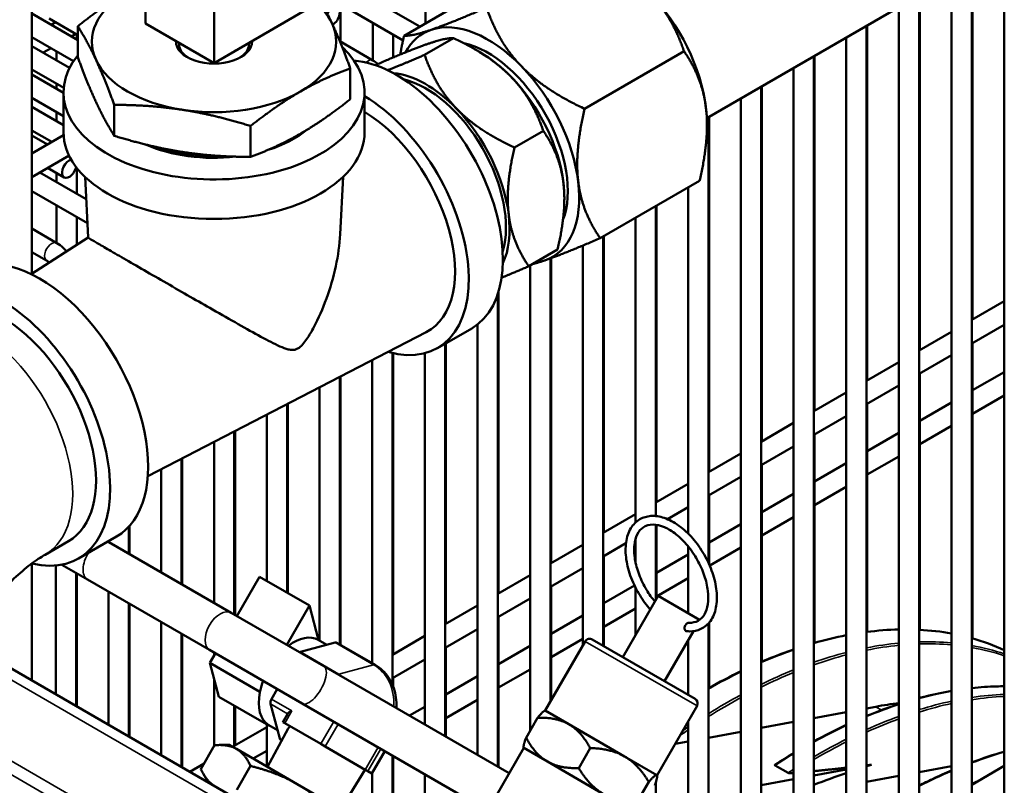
# Model space of a CAD drawing. Header units: inches. Extents: x 1 to 271, y 5 to 171.
# Tile 191 of 256: x 203.64 to 209.36, y 107.57 to 112.01. Entities that reach past the tile are written whole.
import ezdxf

# ---------------------------------------------------------------- set-up
doc = ezdxf.new("R2010")
doc.units = ezdxf.units.IN
doc.header["$LTSCALE"] = 8
doc.header["$MEASUREMENT"] = 0
doc.layers.add('Visible (ANSI)', color=7, linetype='Continuous', lineweight=50)
doc.layers.add('Visible Narrow (ANSI)', color=7, linetype='Continuous', lineweight=35)

msp = doc.modelspace()

# ---------------------------------------------------------------- linework, layer by layer
at = {"layer": 'Visible (ANSI)'}
for p, q in [((203.7123, 113.3409), (203.7123, 110.5378)), ((204.3736, 112.628), (204.3736, 111.9913)), ((204.771, 112.3986), (204.771, 111.7618)), ((209.3643, 107.4985), (209.3643, 112.4413)), ((207.6354, 111.442), (209.2792, 112.3911)), ((209.1762, 107.3217), (209.1762, 112.3316)), ((209.1802, 112.3339), (209.1802, 110.2712)), ((206.4541, 112.2545), (205.8757, 111.9205)), ((209.058, 107.3217), (209.058, 112.2634)), ((205.9669, 111.9732), (205.5964, 112.1871)), ((205.9998, 112.1714), (205.9998, 111.9922)), ((205.8695, 111.893), (205.4783, 112.1189)), ((208.8699, 107.1449), (208.8699, 112.1548)), ((208.874, 112.1571), (208.874, 110.0944)), ((204.771, 111.7618), (205.3224, 112.0802)), ((205.5055, 112.1032), (205.5055, 111.886)), ((208.7518, 107.1449), (208.7518, 112.0866)), ((203.9791, 111.8946), (203.7123, 112.0487)), ((203.9791, 111.9237), (203.8121, 112.0201)), ((203.8488, 111.9989), (203.8237, 111.9844)), ((205.6936, 111.9946), (205.6936, 111.7774)), ((203.9791, 111.7961), (203.9791, 111.9758)), ((204.3736, 111.9913), (204.771, 111.7618)), ((208.5637, 106.9681), (208.5637, 111.978)), ((208.5678, 111.9803), (208.5678, 109.9176)), ((203.9547, 111.7723), (203.7123, 111.9123)), ((203.9669, 111.9307), (203.9418, 111.9162)), ((203.9743, 111.9264), (203.9743, 111.8974)), ((205.6946, 111.7768), (205.5022, 111.8879)), ((205.8117, 111.9264), (205.8117, 111.7939)), ((205.995, 111.8092), (206.1628, 111.906)), ((208.4456, 106.9681), (208.4456, 111.9098)), ((203.9319, 111.7337), (203.7123, 111.8605)), ((203.8237, 111.848), (203.7788, 111.8221)), ((203.8562, 111.8292), (203.8562, 111.7774)), ((204.5679, 111.8688), (204.5675, 111.8793)), ((204.9741, 111.8688), (204.9745, 111.8793)), ((206.321, 111.8219), (206.2846, 111.8429)), ((207.5031, 111.8297), (206.9247, 111.4958)), ((208.2575, 106.8015), (208.2575, 111.8012)), ((208.2615, 111.8035), (208.2615, 109.7408)), ((203.8972, 111.6173), (203.7123, 111.7241)), ((205.5629, 111.5511), (205.5629, 111.7308)), ((205.7103, 111.7486), (205.7235, 111.7562)), ((208.1394, 106.8697), (208.1394, 111.733)), ((203.896, 111.589), (203.7123, 111.6951)), ((203.8562, 111.641), (203.8562, 111.612)), ((207.9513, 106.9234), (207.9513, 111.6244)), ((207.9553, 111.6267), (207.9553, 109.564)), ((203.896, 111.4526), (203.7123, 111.5587)), ((203.896, 111.5904), (203.896, 111.3609)), ((205.646, 111.5904), (205.646, 111.3609)), ((207.8331, 106.8801), (207.8331, 111.5562)), ((203.896, 111.4008), (203.7123, 111.5069)), ((204.1913, 111.3389), (204.1913, 111.5186)), ((203.8562, 111.4756), (203.8562, 111.4238)), ((207.645, 108.8575), (207.645, 111.4476)), ((207.6491, 111.4499), (207.6491, 109.3872)), ((203.8291, 111.3031), (203.7123, 111.3705)), ((204.9832, 111.2164), (204.9832, 111.3961)), ((206.5173, 111.27), (206.6851, 111.3669)), ((207.6362, 111.4075), (207.6362, 111.4007)), ((203.7123, 111.2357), (203.8966, 111.3421)), ((203.8039, 111.2886), (203.7123, 111.3415)), ((203.7123, 111.0993), (203.9287, 111.2242)), ((203.9341, 111.2134), (203.922, 111.2204)), ((203.8997, 111.0969), (203.8039, 111.1522)), ((203.9743, 111.152), (203.9743, 111.002)), ((204.0278, 110.9711), (203.7591, 111.1263)), ((203.8562, 111.122), (203.8562, 111.0702)), ((204.039, 110.7471), (204.0213, 111.1005)), ((205.504, 110.7669), (205.5207, 111.1005)), ((207.5936, 111.0781), (207.0152, 110.7442)), ((207.5269, 109.0273), (207.5269, 111.0397)), ((204.0348, 110.8307), (203.7123, 111.0169)), ((206.8071, 110.9798), (206.8071, 110.9736)), ((203.8562, 110.9338), (203.8562, 110.7166)), ((207.3388, 109.1293), (207.3388, 110.9311)), ((207.3428, 110.9334), (207.3428, 109.2104)), ((203.9743, 110.8656), (203.9743, 110.7057)), ((207.2207, 109.0922), (207.2207, 110.8629)), ((203.8573, 110.716), (203.7123, 110.7997)), ((203.7078, 110.535), (204.039, 110.7471)), ((207.0326, 108.3762), (207.0326, 110.7543)), ((207.0366, 110.7566), (207.0366, 109.0336)), ((206.9145, 108.3769), (206.9145, 110.7012)), ((203.7982, 110.6137), (203.7123, 110.6633)), ((206.6002, 110.5811), (206.768, 110.6779)), ((206.7263, 108.0511), (206.7263, 110.6267)), ((206.7304, 110.6282), (206.7304, 108.8568)), ((206.6082, 107.8831), (206.6082, 110.5857)), ((206.4201, 107.6733), (206.4201, 110.4176)), ((206.4242, 110.4302), (206.4242, 108.68)), ((209.1762, 110.2689), (209.3643, 110.3775)), ((206.302, 107.7415), (206.302, 110.2423)), ((209.1762, 110.1325), (209.3643, 110.2411)), ((204.3861, 109.3603), (206.0039, 110.1973)), ((206.2691, 110.2202), (206.0704, 110.1055)), ((208.8699, 110.0921), (209.058, 110.2007)), ((206.1139, 107.8501), (206.1139, 110.1306)), ((206.1179, 110.1329), (206.1179, 108.5032)), ((209.1802, 110.1348), (209.1802, 108.4183)), ((205.8077, 108.1508), (205.8077, 110.0771)), ((205.8117, 110.0761), (205.8117, 108.3264)), ((205.9958, 107.9183), (205.9958, 110.0751)), ((208.8699, 109.9557), (209.058, 110.0643)), ((205.6895, 108.2754), (205.6895, 110.0347)), ((208.5637, 109.9153), (208.7518, 110.0239)), ((205.5014, 108.384), (205.5014, 109.9373)), ((205.5055, 109.9394), (205.5055, 108.3817)), ((208.874, 109.958), (208.874, 108.4685)), ((209.1802, 109.86), (209.3643, 109.9663)), ((208.5637, 109.7789), (208.7518, 109.8875)), ((205.3833, 108.4064), (205.3833, 109.8762)), ((208.2575, 109.7385), (208.4456, 109.8471)), ((209.1802, 109.7237), (209.3643, 109.8299)), ((205.1952, 108.6842), (205.1952, 109.7789)), ((205.1992, 109.781), (205.1992, 108.6819)), ((208.5678, 109.7812), (208.5678, 108.4565)), ((208.874, 109.6832), (209.058, 109.7895)), ((205.0771, 108.7524), (205.0771, 109.7178)), ((208.2575, 109.6021), (208.4456, 109.7107)), ((207.9513, 109.5617), (208.1394, 109.6703)), ((208.874, 109.5469), (209.058, 109.6531)), ((204.889, 108.5573), (204.889, 109.6205)), ((204.893, 109.6226), (204.893, 108.555)), ((208.2615, 109.6044), (208.2615, 108.3928)), ((208.5678, 109.5064), (208.7518, 109.6127)), ((204.7709, 108.6255), (204.7709, 109.5594)), ((207.9513, 109.4253), (208.1394, 109.5339)), ((207.645, 109.3849), (207.8331, 109.4935)), ((204.5827, 108.7341), (204.5827, 109.462)), ((204.5868, 109.4641), (204.5868, 108.7318)), ((207.9553, 109.4276), (207.9553, 108.2833)), ((208.2615, 109.3296), (208.4456, 109.4359)), ((208.5678, 109.3701), (208.7518, 109.4763)), ((204.4646, 108.8023), (204.4646, 109.4009)), ((207.3388, 109.2081), (207.5269, 109.3167)), ((207.645, 109.2485), (207.8331, 109.3571)), ((207.6491, 109.2508), (207.6491, 108.8486)), ((207.9553, 109.1528), (208.1394, 109.2591)), ((208.2615, 109.1933), (208.4456, 109.2995)), ((207.0326, 109.0313), (207.2207, 109.1399)), ((207.407, 109.1111), (207.5269, 109.1803)), ((207.3388, 108.6419), (207.3388, 109.079)), ((207.3388, 109.0717), (207.3486, 109.0773)), ((207.6491, 108.976), (207.8331, 109.0823)), ((207.9553, 109.0165), (208.1394, 109.1227)), ((204.2765, 108.9109), (204.2765, 109.0687)), ((204.2806, 109.0732), (204.2806, 108.9086)), ((207.3428, 109.074), (207.3428, 108.6489)), ((203.9248, 108.9833), (203.7893, 108.9051)), ((204.2037, 109.0098), (203.983, 108.8825)), ((204.1604, 108.9779), (204.1544, 108.9814)), ((204.1584, 108.9791), (204.1584, 108.9837)), ((204.8702, 108.5681), (204.1604, 108.9779)), ((206.7263, 108.8545), (206.9145, 108.9631)), ((207.0326, 108.8949), (207.1652, 108.9715)), ((207.2207, 108.8621), (207.2207, 108.9954)), ((207.3428, 108.7992), (207.5269, 108.9055)), ((207.5269, 108.5643), (207.5269, 108.9529)), ((207.6522, 108.8415), (207.8331, 108.9459)), ((203.7123, 108.854), (203.7123, 108.1743)), ((203.8871, 108.847), (204.0354, 108.7614)), ((207.0366, 108.8972), (207.0366, 108.3739)), ((203.8522, 108.0936), (203.8522, 108.8422)), ((203.9703, 108.0254), (203.9703, 108.799)), ((203.9743, 108.7967), (203.9743, 108.023)), ((206.7263, 108.7181), (206.9145, 108.8267)), ((204.7452, 108.3516), (204.0354, 108.7614)), ((205.0354, 108.7765), (204.9039, 108.5487)), ((205.3253, 108.6091), (205.0354, 108.7765)), ((206.4201, 108.6777), (206.6082, 108.7863)), ((207.3428, 108.6629), (207.5269, 108.7691)), ((204.1584, 107.9168), (204.1584, 108.6904)), ((206.7304, 108.7204), (206.7304, 108.0581)), ((207.0366, 108.6224), (207.215, 108.7254)), ((207.2207, 108.4373), (207.2207, 108.7139)), ((204.2765, 107.8486), (204.2765, 108.6222)), ((204.2806, 108.6199), (204.2806, 107.8462)), ((206.4201, 108.5413), (206.6082, 108.6499)), ((207.1472, 108.3101), (207.3522, 108.6651)), ((207.5927, 108.5263), (207.3522, 108.6651)), ((205.4092, 108.2569), (204.8702, 108.5681)), ((205.3253, 108.6091), (205.1938, 108.3813)), ((205.3789, 108.409), (205.3253, 108.6091)), ((206.1139, 108.5009), (206.302, 108.6095)), ((207.0366, 108.4861), (207.2207, 108.5923)), ((204.4646, 107.74), (204.4646, 108.5136)), ((206.4242, 108.5436), (206.4242, 107.671)), ((206.7304, 108.4456), (206.9145, 108.5519)), ((207.645, 106.9661), (207.645, 108.5063)), ((207.6491, 108.5109), (207.6491, 108.1309)), ((206.1139, 108.3645), (206.302, 108.4731)), ((207.3897, 108.1701), (207.5576, 108.4608)), ((204.5827, 107.6718), (204.5827, 108.4454)), ((204.5868, 108.4431), (204.5868, 107.6694)), ((205.4757, 108.3942), (205.3746, 108.3671)), ((205.427, 108.3812), (205.377, 108.41)), ((205.4853, 108.3934), (205.708, 108.2648)), ((205.8077, 108.3241), (205.9958, 108.4327)), ((206.6962, 107.9989), (206.9287, 108.4016)), ((206.7304, 108.3093), (206.9145, 108.4155)), ((206.9697, 108.4126), (207.5672, 108.0676)), ((207.5269, 108.0908), (207.5269, 108.4077)), ((204.7452, 108.3516), (205.2842, 108.0404)), ((204.7789, 108.3322), (204.7467, 108.2765)), ((204.7709, 108.3183), (204.7709, 108.3368)), ((205.3746, 108.3671), (205.2734, 108.34)), ((206.1179, 108.3668), (206.1179, 107.8478)), ((206.4242, 108.2688), (206.6082, 108.3751)), ((203.5241, 108.283), (206.0262, 106.8384)), ((204.7467, 108.2765), (204.7995, 108.0793)), ((204.7467, 108.2765), (205.0366, 108.1091)), ((205.8077, 108.1877), (205.9958, 108.2963)), ((206.4862, 107.6351), (205.4092, 108.2569)), ((206.4242, 108.1325), (206.6082, 108.2387)), ((204.7709, 107.7915), (204.7709, 108.1863)), ((205.8117, 108.19), (205.8117, 108.1409)), ((206.1179, 108.092), (206.302, 108.1983)), ((205.0388, 108.1129), (205.0366, 108.1091)), ((205.0366, 108.1091), (205.0374, 108.1061)), ((205.1389, 108.1243), (205.1049, 108.0653)), ((204.7995, 108.0793), (205.0894, 107.9119)), ((206.1179, 107.9557), (206.302, 108.0619)), ((204.889, 107.7836), (204.889, 108.0277)), ((204.893, 108.0253), (204.893, 107.796)), ((205.0994, 108.0385), (205.1265, 107.9374)), ((206.3612, 107.4186), (205.2842, 108.0404)), ((205.8314, 108.0132), (205.8314, 108.0317)), ((205.9064, 107.9699), (205.9958, 108.0215)), ((206.6962, 107.9989), (206.694, 107.9983)), ((206.6962, 107.9989), (206.8334, 107.9196)), ((207.3457, 107.6239), (207.5782, 108.0266)), ((208.4456, 107.9901), (208.2575, 107.9552)), ((208.6167, 108.0219), (208.5637, 108.012)), ((205.1265, 107.9374), (205.1536, 107.8362)), ((205.171, 107.9326), (205.1997, 107.9823)), ((205.1819, 107.9263), (205.171, 107.9326)), ((206.6513, 107.9578), (206.5844, 107.8418)), ((207.5269, 107.0343), (207.5269, 107.9377)), ((208.1394, 107.9333), (207.9513, 107.8984)), ((204.889, 107.7937), (205.0771, 107.9023)), ((205.0771, 107.675), (205.0771, 107.919)), ((205.0819, 107.6723), (205.2029, 107.8949)), ((205.0886, 107.9149), (205.0894, 107.9119)), ((205.0894, 107.9119), (205.0924, 107.9127)), ((205.1405, 107.8849), (205.0905, 107.9138)), ((205.1819, 107.9263), (205.3914, 107.8054)), ((206.8334, 107.9196), (207.1568, 107.7329)), ((207.8331, 107.8765), (207.645, 107.8415)), ((205.1591, 107.8284), (205.165, 107.825)), ((207.5269, 107.8196), (207.4505, 107.8055)), ((204.6943, 107.6589), (204.7747, 107.7981)), ((204.8619, 107.7993), (204.8036, 107.7993)), ((204.9016, 107.7763), (204.8619, 107.7993)), ((205.2552, 107.5722), (204.9016, 107.7763)), ((204.9984, 107.7205), (205.0771, 107.7659)), ((205.4172, 107.7904), (205.3914, 107.8054)), ((205.4172, 107.7904), (205.6502, 107.6559)), ((205.6888, 107.6336), (205.7638, 107.7635)), ((206.5712, 107.7824), (206.0087, 106.8081)), ((206.5712, 107.7824), (206.5706, 107.7845)), ((206.5712, 107.7824), (206.7084, 107.7031)), ((206.9575, 107.781), (206.8905, 107.665)), ((205.8077, 106.9646), (205.8077, 107.7382)), ((205.8117, 107.7359), (205.8117, 107.5014)), ((206.7084, 107.7031), (207.0318, 107.5164)), ((207.1568, 107.7329), (207.3443, 107.6247)), ((204.6303, 107.6443), (204.7137, 107.6925)), ((204.9036, 107.5381), (204.9839, 107.6773)), ((205.5079, 107.4263), (205.6489, 107.6567)), ((205.6652, 107.6473), (205.6502, 107.6559)), ((205.6652, 107.6473), (205.6887, 107.6337)), ((208.0325, 107.6806), (208.1071, 107.6375)), ((208.4456, 107.6575), (208.2575, 107.6226)), ((208.5924, 107.6847), (208.5637, 107.6794)), ((208.8699, 107.6416), (209.058, 107.6761)), ((209.1762, 107.5686), (209.3643, 107.6773)), ((204.7369, 107.5828), (204.7077, 107.6333)), ((205.6888, 107.6336), (205.6887, 107.6337)), ((205.6895, 107.3214), (205.6895, 107.6348)), ((205.9958, 106.856), (205.9958, 107.6296)), ((207.3443, 107.6247), (207.3457, 107.6239)), ((207.3457, 107.6239), (207.3463, 107.6217)), ((208.1394, 107.6006), (207.9513, 107.5657)), ((208.5637, 107.5854), (208.7518, 107.6199)), ((205.6485, 107.3452), (205.2552, 107.5722)), ((207.2981, 107.5844), (207.2311, 107.4683)), ((207.3388, 107.1429), (207.3388, 107.5829))]:
    msp.add_line(p, q, dxfattribs=at)
for centre, start, end in [((206.9547, 108.3866), 60, 150), ((207.5522, 108.0416), 330, 60)]:
    msp.add_arc(centre, 0.03, start, end, dxfattribs=at)
for centre, major_axis, ratio, start_param, end_param in [((204.771, 111.8859), (-0.71, 0), 0.57735, 5.497787, 6.544985), ((207.1059, 111.7137), (0.375, -0.6495), 0.57735, 0.933662, 1.980859), ((204.771, 111.8859), (0.71, 0), 0.57735, 0.261799, 0.662996), ((205.4603, 112.0321), (0.0295, 0.0511), 0.57735, 3.931523, 7.883068), ((206.3634, 111.285), (-0.375, 0.6495), 0.57735, 5.122452, 6.16965), ((204.771, 111.8859), (0.71, 0), 0.57735, 5.497787, 6.544985), ((206.3634, 111.285), (-0.375, 0.6495), 0.57735, 6.16965, 6.626417), ((204.771, 111.8859), (-0.221, 0), 0.57735, 6.256138, 9.451825), ((204.771, 111.5904), (0.875, 0), 0.57735, 2.702249, 6.837365), ((204.771, 111.8714), (-0.2032, 0), 0.57735, 0.022013, 0.742359), ((204.771, 111.9275), (0.2053, 0), 0.57735, 3.773616, 4.080366), ((204.771, 111.9275), (0.2053, 0), 0.57735, 5.344412, 5.651162), ((204.771, 111.8714), (0.2032, 0), 0.57735, 5.540826, 6.261172), ((206.3634, 111.285), (0.328, -0.5681), 0.57735, 0.435729, 2.66457), ((204.771, 111.8859), (-0.71, 0), 0.57735, 0.261799, 1.308997), ((205.8316, 110.978), (0.4375, -0.7578), 0.57735, 0, 2.766157), ((206.321, 111.2605), (0.3437, -0.5954), 0.57735, 1.980859, 2.356194), ((206.3634, 111.285), (-0.375, 0.6495), 0.57735, 4.075254, 5.122452), ((206.0028, 111.0768), (-0.3437, 0.5954), 0.57735, 5.122452, 5.900224), ((206.0028, 111.0768), (0.3287, -0.5694), 0.57735, 0.501083, 2.64051), ((206.321, 111.2605), (0.3437, -0.5954), 0.57735, 0.933662, 1.980859), ((204.771, 111.8859), (0.71, 0), 0.57735, 4.45059, 5.497787), ((205.6329, 110.8633), (0.4375, -0.7578), 0.57735, 5.743843, 8.618308), ((206.0028, 111.0768), (-0.3437, 0.5954), 0.57735, 4.075254, 5.122452), ((207.1059, 111.7137), (0.375, -0.6495), 0.57735, 0.785398, 0.933662), ((205.6329, 110.8633), (0.3812, -0.6603), 0.57735, 6.256532, 8.615198), ((204.771, 111.5904), (0.6575, 0), 0.57735, 5.209747, 5.674258), ((204.771, 111.3609), (0.875, 0), 0.57735, 3.141593, 6.283185), ((204.771, 111.5904), (0.6575, 0), 0.57735, 4.061916, 4.903543), ((203.9292, 111.1481), (-0.0295, -0.0511), 0.57735, 3.642178, 8.367812), ((206.3634, 111.285), (0.375, -0.6495), 0.57735, 6.16965, 7.216847), ((206.321, 111.2605), (0.3437, -0.5954), 0.57735, 0.785398, 0.933662), ((206.0028, 111.0768), (0.3437, -0.5954), 0.57735, 0.382961, 0.933662), ((203.7584, 109.781), (0.4452, -0.7712), 0.57735, 0, 3.141593), ((206.3634, 111.285), (0.375, -0.6495), 0.57735, 6.040613, 6.16965), ((203.5378, 109.6536), (0.4452, -0.7712), 0.57735, 5.779016, 9.947126), ((203.5378, 109.6536), (0.387, -0.6703), 0.57735, 0, 3.141593), ((205.2338, 108.1619), (0.1432, 0.2481), 0.57735, 0, 0.935559), ((205.4703, 108.3674), (0.015, 0.026), 0.57735, 0, 0.523599), ((205.268, 108.3132), (-0.015, -0.026), 0.57735, 3.665191, 3.893596), ((205.2338, 108.1619), (-0.1432, -0.2481), 0.57735, 4.995383, 5.222684), ((205.2338, 108.1619), (-0.1432, -0.2481), 0.57735, 5.249291, 6.269882), ((205.2338, 108.1619), (0.1433, 0.2481), 0.57735, 2.081092, 2.107699), ((205.1199, 108.0567), (-0.015, -0.026), 0.57735, 4.712389, 5.759587), ((205.2379, 107.9885), (-0.0391, -0.0105), 0.317837, 5.020129, 5.975445), ((207.8408, 104.9333), (-1.7076, -2.9576), 0.57735, 3.540166, 3.599877), ((205.2338, 108.1619), (-0.1432, -0.2481), 0.57735, 6.269882, 6.283185), ((205.3787, 107.6987), (0.1626, -0.2119), 0.414214, 3.1755, 3.32373), ((205.1741, 107.8544), (-0.015, -0.026), 0.57735, 5.759587, 6.283185), ((203.6845, 97.4387), (7.1605, 10.1125), 0.361126, 0.442384, 0.446877), ((203.6845, 97.4387), (7.1605, 10.1125), 0.361126, 0.46524, 0.493987)]:
    msp.add_ellipse(centre, major_axis=major_axis, ratio=ratio, start_param=start_param, end_param=end_param, dxfattribs=at)
for points, weights in [([(204.2689, 112.1758), (204.1344, 112.0981), (203.9791, 111.9758)], [1.65662790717, 1.65662790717, 1.5376873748]), ([(205.4568, 111.992), (205.4076, 112.0981), (205.3507, 112.188)], [1.65662790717, 1.65662790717, 1.5376873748]), ([(207.3003, 112.1712), (207.4325, 112.0347), (207.5031, 111.8297)], [1.72624671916, 1.72624671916, 1.60230778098]), ([(206.0333, 111.9549), (206.1445, 111.9928), (206.355, 112.084)], [1.72624671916, 1.72624671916, 1.60230778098]), ([(206.355, 112.084), (206.4256, 111.879), (206.5578, 111.7425)], [1.60230778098, 1.72624671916, 1.72624671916]), ([(203.9791, 111.9758), (204.0359, 111.8859), (204.0852, 111.7799)], [1.5376873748, 1.65662790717, 1.65662790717]), ([(205.5629, 111.7308), (205.506, 111.8859), (205.4568, 111.992)], [1.5376873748, 1.65662790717, 1.65662790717]), ([(205.8757, 111.9205), (205.9221, 111.917), (206.0333, 111.9549)], [1.60230778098, 1.72624671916, 1.72624671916]), ([(205.8533, 111.8112), (205.8624, 111.8633), (205.8757, 111.9205)], [1.65027194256, 1.62920944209, 1.60230778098]), ([(206.0184, 111.8746), (206.1203, 111.9093), (206.1628, 111.906)], [1.35590551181, 1.35590551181, 1.25855587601]), ([(206.1628, 111.906), (206.378, 111.805), (206.4992, 111.6799)], [1.25855587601, 1.35590551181, 1.35590551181]), ([(205.7235, 111.7562), (205.9164, 111.8398), (206.0184, 111.8746)], [1.25855587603, 1.35590551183, 1.35590551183]), ([(207.5031, 111.8297), (207.6094, 111.6757), (207.6304, 111.5013)], [1.60230778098, 1.72624671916, 1.72624671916]), ([(204.0852, 111.5349), (204.0359, 111.641), (203.9791, 111.7961)], [1.65662790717, 1.65662790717, 1.5376873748]), ([(204.0852, 111.7799), (204.1344, 111.6738), (204.1913, 111.5186)], [1.65662790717, 1.65662790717, 1.5376873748]), ([(205.7797, 111.7199), (205.8656, 111.7531), (205.995, 111.8092)], [1.34428049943, 1.32226490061, 1.25855587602]), ([(205.995, 111.8092), (206.0598, 111.6213), (206.181, 111.4962)], [1.25855587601, 1.35590551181, 1.35590551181]), ([(205.273, 111.5961), (205.4076, 111.6738), (205.5629, 111.7308)], [1.65662790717, 1.65662790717, 1.5376873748]), ([(206.5578, 111.7425), (206.69, 111.606), (206.9247, 111.4958)], [1.72624671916, 1.72624671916, 1.60230778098]), ([(206.4992, 111.6799), (206.6204, 111.5548), (206.6851, 111.3669)], [1.35590551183, 1.35590551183, 1.25855587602]), ([(204.9832, 111.3961), (205.1385, 111.5184), (205.273, 111.5961)], [1.5376873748, 1.65662790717, 1.65662790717]), ([(205.5629, 111.5511), (205.4076, 111.4288), (205.273, 111.3511)], [1.5376873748, 1.65662790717, 1.65662790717]), ([(204.1913, 111.3389), (204.1344, 111.4288), (204.0852, 111.5349)], [1.5376873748, 1.65662790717, 1.65662790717]), ([(204.1913, 111.5186), (204.4035, 111.5184), (204.5872, 111.49)], [1.5376873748, 1.65662790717, 1.65662790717]), ([(204.5872, 111.49), (204.771, 111.4616), (204.9832, 111.3961)], [1.65662790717, 1.65662790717, 1.5376873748]), ([(206.181, 111.4962), (206.3022, 111.3711), (206.5173, 111.27)], [1.35590551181, 1.35590551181, 1.25855587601]), ([(206.9247, 111.4958), (206.8669, 111.247), (206.8879, 111.0726)], [1.60230778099, 1.72624671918, 1.72624671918]), ([(207.6304, 111.5013), (207.6514, 111.3269), (207.5936, 111.0781)], [1.72624671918, 1.72624671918, 1.60230778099]), ([(206.6851, 111.3669), (206.7825, 111.2257), (206.8018, 111.0658)], [1.25855587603, 1.35590551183, 1.35590551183]), ([(204.5872, 111.245), (204.4035, 111.2735), (204.1913, 111.3389)], [1.65662790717, 1.65662790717, 1.5376873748]), ([(205.273, 111.3511), (205.1385, 111.2735), (204.9832, 111.2164)], [1.65662790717, 1.65662790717, 1.5376873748]), ([(206.5173, 111.27), (206.4643, 111.042), (206.4836, 110.8821)], [1.25855587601, 1.35590551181, 1.35590551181]), ([(204.9832, 111.2164), (204.771, 111.2166), (204.5872, 111.245)], [1.5376873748, 1.65662790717, 1.65662790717]), ([(206.8018, 111.0658), (206.821, 110.906), (206.768, 110.6779)], [1.35590551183, 1.35590551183, 1.25855587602]), ([(206.8879, 111.0726), (206.9089, 110.8982), (207.0152, 110.7442)], [1.72624671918, 1.72624671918, 1.60230778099]), ([(206.4836, 110.8821), (206.5028, 110.7223), (206.6002, 110.5811)], [1.35590551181, 1.35590551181, 1.25855587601]), ([(207.0152, 110.7442), (206.8047, 110.6531), (206.6935, 110.6151)], [1.60230778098, 1.72624671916, 1.72624671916]), ([(206.6002, 110.5811), (206.5107, 110.5423), (206.443, 110.5149)], [1.25855587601, 1.30191224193, 1.32595909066]), ([(206.6935, 110.6151), (206.6521, 110.601), (206.6205, 110.5928)], [1.72624671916, 1.72624671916, 1.70905641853]), ([(206.6513, 107.9578), (206.6834, 107.9955), (206.694, 107.9983)], [1, 1.03164134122, 1.01052660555]), ([(206.8334, 107.9196), (206.7624, 107.9607), (206.6513, 107.9578)], [1, 1.0379548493, 1]), ([(206.9575, 107.781), (206.9045, 107.8786), (206.8334, 107.9196)], [1, 1.0379548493, 1]), ([(206.5706, 107.7845), (206.5678, 107.7951), (206.5844, 107.8418)], [1.01052660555, 1.03164134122, 1]), ([(206.5844, 107.8418), (206.6374, 107.7441), (206.7084, 107.7031)], [1, 1.0379548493, 1]), ([(204.9016, 107.7763), (204.8531, 107.8044), (204.7747, 107.7981)], [1, 1.03799156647, 1.00007075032]), ([(204.9839, 107.6773), (204.9502, 107.7483), (204.9016, 107.7763)], [1.00007075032, 1.03799156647, 1]), ([(207.1568, 107.7329), (207.0778, 107.7786), (206.9575, 107.781)], [1, 1.0379548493, 1]), ([(206.7084, 107.7031), (206.7795, 107.6621), (206.8905, 107.665)], [1, 1.0379548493, 1]), ([(207.2981, 107.5844), (207.2359, 107.6873), (207.1568, 107.7329)], [1, 1.0379548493, 1]), ([(204.6943, 107.6589), (204.7281, 107.5879), (204.7766, 107.5598)], [1.00007075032, 1.03799156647, 1]), ([(205.2552, 107.5722), (205.1396, 107.6389), (204.9839, 107.6773)], [1, 1.03799156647, 1.00007075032]), ([(206.8905, 107.665), (206.9528, 107.562), (207.0318, 107.5164)], [1, 1.0379548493, 1]), ([(208.2575, 107.6473), (208.3536, 107.6568), (208.4456, 107.6672)], [1.00147065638, 1.00219003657, 1.00166547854]), ([(208.5637, 107.6811), (208.5781, 107.6829), (208.5924, 107.6847)], [1.00045856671, 1.00024521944, 1]), ([(207.3443, 107.6247), (207.3363, 107.6293), (207.2981, 107.5844)], [1, 1.0379548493, 1]), ([(207.3325, 107.5645), (207.3523, 107.6201), (207.3443, 107.6247)], [1, 1.0379548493, 1]), ([(208.1299, 107.6354), (208.1346, 107.6358), (208.1394, 107.6363)], [1, 1.00007351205, 1.00014415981]), ([(205.4818, 107.3898), (205.3707, 107.5055), (205.2552, 107.5722)], [1.00007075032, 1.03799156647, 1])]:
    msp.add_rational_spline(points, weights, degree=2, dxfattribs=at)
for points in [[(205.7234, 111.7562), (205.7144, 111.7639), (205.7048, 111.7709), (205.6946, 111.7768)], [(208.7518, 108.4704), (208.6902, 108.4691), (208.6274, 108.4643), (208.5637, 108.456)], [(209.058, 108.4468), (208.9969, 108.458), (208.9342, 108.4654), (208.8699, 108.4687)], [(208.4456, 108.4369), (208.3836, 108.4249), (208.3208, 108.4098), (208.2575, 108.3917)], [(209.3643, 108.3507), (209.304, 108.3783), (209.2412, 108.4013), (209.1762, 108.4195)], [(207.8331, 108.2275), (207.7705, 108.1972), (207.7078, 108.1642), (207.645, 108.1286)], [(208.7518, 108.0371), (208.6895, 108.0169), (208.6268, 107.9938), (208.5637, 107.9678)], [(208.4456, 107.9159), (208.383, 107.8867), (208.3203, 107.8548), (208.2575, 107.8203)], [(209.3643, 107.7603), (209.3021, 107.7427), (209.2393, 107.7221), (209.1762, 107.6986)], [(208.1394, 107.7522), (208.1039, 107.7308), (208.0684, 107.7086), (208.0329, 107.6856)]]:
    msp.add_open_spline(points, degree=3, dxfattribs=at)
for points, knots in [([(204.4395, 111.2727), (204.4396, 111.2727), (204.4397, 111.2727), (204.4478, 111.2701), (204.4559, 111.2677), (204.4781, 111.2613), (204.4924, 111.2576), (204.5279, 111.2492), (204.5493, 111.2449), (204.5859, 111.2388), (204.6009, 111.2367), (204.6382, 111.2321), (204.6607, 111.23), (204.6982, 111.2277), (204.7131, 111.2271), (204.732, 111.2267), (204.7361, 111.2266), (204.7401, 111.2266)], [-6.1225976, -6.1225976, -6.1225976, -6.1225976, -6.1215185, -6.1215185, -6.0512007, -6.0512007, -5.9300709, -5.9300709, -5.7556062, -5.7556062, -5.6370878, -5.6370878, -5.4624496, -5.4624496, -5.3487076, -5.3487076, -5.3177658, -5.3177658, -5.3177658, -5.3177658]), ([(204.5063, 111.2543), (204.5839, 111.2339), (204.6698, 111.2232), (204.7622, 111.2236), (204.7681, 111.2237), (204.7739, 111.2238)], [0.836594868, 0.836594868, 0.836594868, 0.836594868, 0.84375, 0.84375, 0.844237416, 0.844237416, 0.844237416, 0.844237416]), ([(204.039, 110.7471), (204.039, 110.7468), (204.042, 110.7449), (204.0563, 110.7363), (204.0685, 110.7291), (204.103, 110.709), (204.1254, 110.696), (204.1797, 110.6645), (204.2117, 110.646), (204.2827, 110.605), (204.3223, 110.5821), (204.4065, 110.5336), (204.4512, 110.5079), (204.5417, 110.4559), (204.5877, 110.4295), (204.6775, 110.378), (204.7213, 110.353), (204.8135, 110.3004), (204.8637, 110.2719), (204.9586, 110.2184), (205.0033, 110.1935), (205.0846, 110.1495), (205.1211, 110.1303), (205.171, 110.1081), (205.1866, 110.1019), (205.2106, 110.096), (205.2186, 110.0946), (205.236, 110.0947), (205.2454, 110.096), (205.2631, 110.1055), (205.2685, 110.1096), (205.2744, 110.1149), (205.2754, 110.1157), (205.2763, 110.1166)], [16.192351, 16.192351, 16.192351, 16.192351, 16.536567, 16.536567, 16.919541, 16.919541, 17.302514, 17.302514, 17.685488, 17.685488, 18.068462, 18.068462, 18.451435, 18.451435, 18.834409, 18.834409, 19.217383, 19.217383, 19.696301, 19.696301, 20.17522, 20.17522, 20.654138, 20.654138, 20.893598, 20.893598, 21.013327, 21.013327, 21.133057, 21.133057, 21.197481, 21.197481, 21.209985, 21.209985, 21.209985, 21.209985]), ([(205.2763, 110.1166), (205.2802, 110.1202), (205.2838, 110.124), (205.2957, 110.1376), (205.3033, 110.1479), (205.3252, 110.1801), (205.3385, 110.2031), (205.3779, 110.2775), (205.4025, 110.333), (205.4461, 110.4522), (205.465, 110.516), (205.4921, 110.6427), (205.5009, 110.7056), (205.504, 110.7669)], [6.972066, 6.972066, 6.972066, 6.972066, 7.023986, 7.023986, 7.152833, 7.152833, 7.410529, 7.410529, 7.92592, 7.92592, 8.441311, 8.441311, 8.932957, 8.932957, 8.932957, 8.932957]), ([(203.9138, 110.6669), (203.9077, 110.6743), (203.9012, 110.6814), (203.8829, 110.6988), (203.8706, 110.7083), (203.8573, 110.716)], [5.777404, 5.777404, 5.777404, 5.777404, 5.969026, 5.969026, 6.2831853, 6.2831853, 6.2831853, 6.2831853]), ([(203.813, 110.6023), (203.8104, 110.6047), (203.8079, 110.6069), (203.8029, 110.6108), (203.8004, 110.6124), (203.7982, 110.6137)], [5.9657135, 5.9657135, 5.9657135, 5.9657135, 6.1149315, 6.1149315, 6.2831853, 6.2831853, 6.2831853, 6.2831853]), ([(207.3069, 108.5867), (207.2851, 108.6112), (207.2649, 108.6383), (207.2265, 108.7001), (207.2091, 108.7352), (207.182, 108.8064), (207.1724, 108.8424), (207.1622, 108.9121), (207.1616, 108.9457), (207.1702, 109.0072), (207.1793, 109.0351), (207.2067, 109.0804), (207.2244, 109.0983), (207.2649, 109.122), (207.2872, 109.1284), (207.3356, 109.1314), (207.3618, 109.1273), (207.4165, 109.1087), (207.4452, 109.0933), (207.501, 109.053), (207.5282, 109.0279), (207.578, 108.9709), (207.6007, 108.9391), (207.6396, 108.8717), (207.6558, 108.8362), (207.6801, 108.7648), (207.6883, 108.7289), (207.6954, 108.6602), (207.6943, 108.6272), (207.6824, 108.5679), (207.6716, 108.5414), (207.6414, 108.4997), (207.6227, 108.4838), (207.5806, 108.4638), (207.5577, 108.4592), (207.5289, 108.4595), (207.5238, 108.4598), (207.5187, 108.4603)], [3.583744, 3.583744, 3.583744, 3.583744, 3.870976, 3.870976, 4.199869, 4.199869, 4.529357, 4.529357, 4.860719, 4.860719, 5.189898, 5.189898, 5.49528, 5.49528, 5.778045, 5.778045, 6.080408, 6.080408, 6.40766, 6.40766, 6.739267, 6.739267, 7.069026, 7.069026, 7.397892, 7.397892, 7.727652, 7.727652, 8.059252, 8.059252, 8.386399, 8.386399, 8.685792, 8.685792, 8.969221, 8.969221, 9.029394, 9.029394, 9.029394, 9.029394]), ([(207.3334, 108.6325), (207.3162, 108.6532), (207.3001, 108.6757), (207.2684, 108.7283), (207.2535, 108.7588), (207.2304, 108.8201), (207.2221, 108.8507), (207.2129, 108.9087), (207.2119, 108.9361), (207.2167, 108.9846), (207.2225, 109.0058), (207.2398, 109.0409), (207.2513, 109.0544), (207.281, 109.0749), (207.3003, 109.0806), (207.3431, 109.0798), (207.3655, 109.0746), (207.4113, 109.0547), (207.4344, 109.0406), (207.4799, 109.0045), (207.5023, 108.9825), (207.5439, 108.9327), (207.5631, 108.9048), (207.5962, 108.8462), (207.61, 108.8153), (207.6309, 108.7542), (207.638, 108.7238), (207.6448, 108.667), (207.6446, 108.6405), (207.6375, 108.5941), (207.6307, 108.5742), (207.6115, 108.5414), (207.599, 108.5291), (207.5695, 108.513), (207.5524, 108.5089), (207.5326, 108.5095)], [3.636941, 3.636941, 3.636941, 3.636941, 3.89242, 3.89242, 4.203159, 4.203159, 4.513186, 4.513186, 4.820965, 4.820965, 5.12796, 5.12796, 5.451884, 5.451884, 5.832574, 5.832574, 6.161232, 6.161232, 6.468382, 6.468382, 6.776047, 6.776047, 7.085987, 7.085987, 7.396734, 7.396734, 7.70647, 7.70647, 8.013837, 8.013837, 8.321602, 8.321602, 8.652834, 8.652834, 8.979588, 8.979588, 8.979588, 8.979588]), ([(203.7893, 108.9051), (203.7641, 108.8906), (203.7354, 108.8717), (203.6741, 108.8251), (203.6415, 108.7974), (203.5752, 108.7342), (203.5414, 108.6987), (203.475, 108.6212), (203.4423, 108.5793), (203.3799, 108.4909), (203.3501, 108.4444), (203.3226, 108.3967)], [0, 0, 0, 0, 0.1570796, 0.1570796, 0.3141593, 0.3141593, 0.4712389, 0.4712389, 0.6283185, 0.6283185, 0.7853982, 0.7853982, 0.7853982, 0.7853982]), ([(207.5103, 108.4947), (207.5118, 108.4973), (207.5136, 108.4996), (207.5181, 108.5041), (207.5208, 108.506), (207.5262, 108.5086), (207.5288, 108.5093), (207.5318, 108.5095), (207.5322, 108.5095), (207.5326, 108.5095)], [0.15586416, 0.15586416, 0.15586416, 0.15586416, 0.17856683, 0.17856683, 0.20487755, 0.20487755, 0.22870474, 0.22870474, 0.2328625, 0.2328625, 0.2328625, 0.2328625]), ([(207.5187, 108.4603), (207.5172, 108.4604), (207.5157, 108.4608), (207.5124, 108.4626), (207.5106, 108.4642), (207.5078, 108.4685), (207.5068, 108.4711), (207.5057, 108.477), (207.5057, 108.4802), (207.5067, 108.4867), (207.5078, 108.4901), (207.5097, 108.4937), (207.51, 108.4942), (207.5103, 108.4947)], [0.4434953, 0.4434953, 0.4434953, 0.4434953, 0.4603255, 0.4603255, 0.4854971, 0.4854971, 0.5110343, 0.5110343, 0.5369651, 0.5369651, 0.5634784, 0.5634784, 0.5678819, 0.5678819, 0.5678819, 0.5678819]), ([(208.1394, 108.3544), (208.0955, 108.3393), (208.0514, 108.3228), (207.9886, 108.2974), (207.9699, 108.2896), (207.9513, 108.2815)], [6.08344814, 6.08344814, 6.08344814, 6.08344814, 6.13502089, 6.13502089, 6.15673484, 6.15673484, 6.15673484, 6.15673484]), ([(205.8314, 108.0317), (205.8314, 108.0512), (205.8297, 108.0705), (205.8228, 108.1079), (205.8176, 108.1261), (205.8039, 108.1605), (205.7954, 108.1768), (205.7753, 108.2069), (205.7636, 108.2207), (205.7377, 108.2452), (205.7234, 108.2559), (205.708, 108.2648)], [3.7570724, 3.7570724, 3.7570724, 3.7570724, 3.9481357, 3.9481357, 4.139199, 4.139199, 4.3302623, 4.3302623, 4.5213257, 4.5213257, 4.712389, 4.712389, 4.712389, 4.712389]), ([(209.058, 108.1136), (209.0079, 108.105), (208.9572, 108.0943), (208.8941, 108.0785), (208.882, 108.0754), (208.8699, 108.0721)], [5.94550217, 5.94550217, 5.94550217, 5.94550217, 6.00668429, 6.00668429, 6.0211016, 6.0211016, 6.0211016, 6.0211016]), ([(209.3643, 108.1402), (209.3494, 108.1403), (209.3344, 108.1401), (209.2722, 108.1386), (209.2245, 108.1354), (209.1762, 108.1301)], [5.81785597, 5.81785597, 5.81785597, 5.81785597, 5.83705191, 5.83705191, 5.89705286, 5.89705286, 5.89705286, 5.89705286]), ([(208.0329, 107.6856), (208.0323, 107.6852), (208.0317, 107.6847), (208.0309, 107.6836), (208.0305, 107.6829), (208.031, 107.6818), (208.0312, 107.6815), (208.0317, 107.6811), (208.0321, 107.6808), (208.0325, 107.6806)], [0.32990183, 0.32990183, 0.32990183, 0.32990183, 0.34195799, 0.34195799, 0.35678982, 0.35678982, 0.36135046, 0.36135046, 0.36519641, 0.36519641, 0.36519641, 0.36519641]), ([(209.058, 107.6514), (209.021, 107.6356), (208.9838, 107.6188), (208.921, 107.5889), (208.8955, 107.5762), (208.8699, 107.5632)], [6.15330946, 6.15330946, 6.15330946, 6.15330946, 6.19644249, 6.19644249, 6.22597799, 6.22597799, 6.22597799, 6.22597799]), ([(208.1071, 107.6375), (208.1075, 107.6373), (208.1081, 107.637), (208.1094, 107.6365), (208.1103, 107.6363), (208.1139, 107.6354), (208.1172, 107.6352), (208.1232, 107.635), (208.1266, 107.6351), (208.1299, 107.6354)], [0, 0, 0, 0, 0.00472613, 0.00472613, 0.01074613, 0.01074613, 0.03313239, 0.03313239, 0.06288871, 0.06288871, 0.06288871, 0.06288871])]:
    msp.add_open_spline(points, degree=3, knots=knots, dxfattribs=at)
at = {"layer": 'Visible Narrow (ANSI)'}
for p, q in [((205.4757, 108.3942), (205.6985, 108.2656)), ((207.5782, 108.0266), (206.9287, 108.4016)), ((205.2734, 108.34), (205.4962, 108.2114)), ((205.988, 106.7936), (203.4652, 108.2501)), ((205.6985, 108.2656), (205.4962, 108.2114)), ((205.1049, 108.0653), (205.2229, 107.9972)), ((205.0994, 108.0385), (205.1989, 107.981)), ((205.1819, 107.9263), (205.2229, 107.9972)), ((208.6167, 108.0219), (208.6511, 108.002)), ((203.1919, 107.9374), (204.7228, 107.0535)), ((205.3914, 107.8054), (205.4664, 107.9353)), ((204.6668, 107.0068), (203.127, 107.8958)), ((205.4172, 107.7904), (205.4922, 107.9203)), ((205.1536, 107.8362), (205.1669, 107.8285)), ((205.6502, 107.6559), (205.7252, 107.7858)), ((205.6652, 107.6473), (205.7402, 107.7772)), ((205.6887, 107.6337), (205.7637, 107.7636))]:
    msp.add_line(p, q, dxfattribs=at)
for centre, major_axis, ratio, start_param, end_param in [((205.6651, 111.7256), (0.0295, 0.0511), 0.57735, 0, 1.0718), ((203.8277, 110.6648), (0.0295, 0.0511), 0.57735, 0, 3.141593), ((203.4023, 109.5754), (0.387, -0.6703), 0.57735, 0, 3.141593), ((204.0979, 108.8697), (0.0625, 0.1083), 0.57735, 0, 0.101624), ((204.0979, 108.8697), (-0.0625, -0.1083), 0.57735, 4.610765, 6.283185), ((204.8077, 108.4599), (-0.0625, -0.1083), 0.57735, 3.141593, 6.283185), ((207.6296, 105.1149), (1.8375, 3.1826), 0.57735, 0.338846, 0.417701), ((207.6296, 105.1149), (1.8375, 3.1826), 0.57735, 0.203392, 0.287807), ((207.6296, 105.1149), (1.8375, 3.1826), 0.57735, 0.465978, 0.541358), ((207.7514, 105.0446), (1.8375, 3.1826), 0.57735, 0.390203, 0.467472), ((207.7514, 105.0446), (1.8375, 3.1826), 0.57735, 0.258527, 0.340418), ((207.6296, 105.1149), (1.8375, 3.1826), 0.57735, 0.054494, 0.147943), ((207.6296, 105.1149), (1.8375, 3.1826), 0.57735, 0.587944, 0.661297), ((207.7514, 105.0446), (-1.8375, -3.1826), 0.57735, 3.65656, 3.730983), ((207.7597, 105.0398), (1.8334, 3.1755), 0.57735, 0.392737, 0.470105), ((207.7597, 105.0398), (1.8334, 3.1755), 0.57735, 0.260927, 0.342896), ((207.7514, 105.0446), (1.8375, 3.1826), 0.57735, 0.115797, 0.205089), ((207.7597, 105.0398), (1.8334, 3.1755), 0.57735, 0.118105, 0.207448), ((207.7597, 105.0398), (1.8334, 3.1755), 0.57735, 0.517669, 0.59221), ((205.3467, 108.1487), (-0.0625, -0.1083), 0.418432, 0, 3.141593), ((205.693, 108.2388), (0.015, 0.026), 0.57735, 0, 0.523599), ((205.5374, 107.9866), (0.1611, 0.279), 0.816497, 5.268263, 6.283185), ((207.6296, 105.1149), (1.8375, 3.1826), 0.57735, 0.706986, 0.779458), ((207.7514, 105.0446), (-1.8375, -3.1826), 0.57735, 3.777127, 3.850002), ((207.7597, 105.0398), (1.8334, 3.1755), 0.57735, 0.638434, 0.711449), ((205.4907, 108.1846), (-0.015, -0.026), 0.57735, 3.665191, 3.893596), ((205.4092, 108.0607), (0.087, 0.1508), 0.816497, 6.066486, 6.283185), ((208.2022, 104.7844), (1.8375, 3.1826), 0.57735, 0.449772, 0.525514), ((208.2022, 104.7844), (1.8375, 3.1826), 0.57735, 0.321763, 0.401205), ((207.7514, 105.0446), (-1.8375, -3.1826), 0.57735, 3.895524, 3.967932), ((207.7597, 105.0398), (1.8334, 3.1755), 0.57735, 0.757066, 0.829638), ((208.2768, 104.7413), (-1.8375, -3.1826), 0.57735, 3.621612, 3.696698), ((208.2768, 104.7413), (1.8375, 3.1826), 0.57735, 0.353609, 0.431982), ((208.2851, 104.7365), (1.8334, 3.1755), 0.57735, 0.356101, 0.434567), ((205.5524, 107.978), (0.1611, 0.279), 0.816497, 5.268263, 5.327869), ((208.2022, 104.7844), (1.8375, 3.1826), 0.57735, 0.572271, 0.645819), ((208.2851, 104.7365), (1.8334, 3.1755), 0.57735, 0.48267, 0.557869), ((208.2768, 104.7413), (-1.8375, -3.1826), 0.57735, 3.743145, 3.816345), ((208.2851, 104.7365), (1.8334, 3.1755), 0.57735, 0.604393, 0.677726), ((207.7597, 105.0398), (1.8334, 3.1755), 0.57735, 0.875297, 0.894124), ((207.7514, 105.0446), (-1.8375, -3.1826), 0.57735, 4.01348, 4.025773), ((208.2022, 104.7844), (1.8375, 3.1826), 0.57735, 0.691585, 0.764112), ((208.2768, 104.7413), (-1.8375, -3.1826), 0.57735, 3.861976, 3.934413), ((208.2851, 104.7365), (1.8334, 3.1755), 0.57735, 0.723447, 0.79604), ((208.2022, 104.7844), (1.8375, 3.1826), 0.57735, 0.809568, 0.850753), ((208.7275, 104.481), (1.8375, 3.1826), 0.57735, 0.537852, 0.611894), ((208.2768, 104.7413), (-1.8375, -3.1826), 0.57735, 3.979889, 3.992346), ((208.7275, 104.481), (1.8375, 3.1826), 0.57735, 0.657869, 0.730579), ((208.2851, 104.7365), (1.8334, 3.1755), 0.57735, 0.841623, 0.845299), ((208.8493, 104.4107), (-1.8375, -3.1826), 0.57735, 3.782246, 3.800892)]:
    msp.add_ellipse(centre, major_axis=major_axis, ratio=ratio, start_param=start_param, end_param=end_param, dxfattribs=at)

doc.saveas('drawing.dxf')
